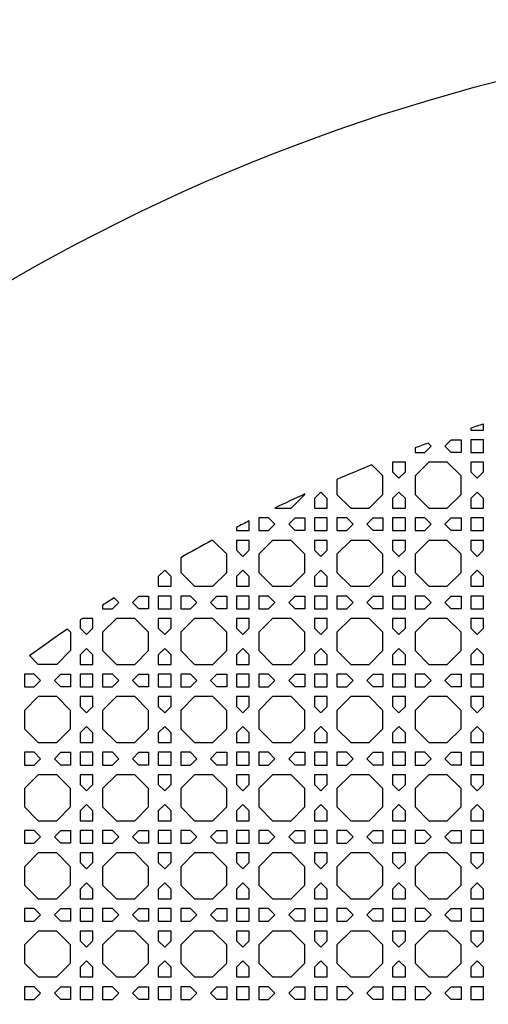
# Model space of a CAD drawing. Header units: millimetres. Extents: x 1204 to 5247, y 17 to 1217.
# Tile 35 of 53: x 4350 to 4494, y 914 to 1217. Entities that reach past the tile are written whole.
import ezdxf

# ---------------------------------------------------------------- set-up
doc = ezdxf.new("R2010")
doc.units = ezdxf.units.MM
doc.header["$LTSCALE"] = 50
doc.layers.add('PATTERN', color=252, linetype='Continuous', true_color=0x696969)
doc.layers.add('PERIMETRO', color=7, linetype='Continuous', true_color=0x000000)

msp = doc.modelspace()

# ---------------------------------------------------------------- linework, layer by layer
at = {"layer": 'PATTERN'}
for points in [[(4488.54, 1091.34), (4488.54, 1090.8), (4492.45, 1090.8), (4492.45, 1092.63)], [(4471.41, 1085.28), (4471.41, 1083.9), (4474.4, 1083.9), (4476.35, 1085.85), (4475.43, 1086.77)], [(4447.36, 1075.56), (4447.36, 1071), (4451.6, 1066.76), (4457.26, 1066.76), (4461.5, 1071), (4461.5, 1076.66), (4458.09, 1080.07)], [(4428.25, 1066.76), (4433.22, 1066.76), (4437.46, 1071), (4437.46, 1071.12)], [(4416.42, 1060.82), (4416.42, 1059.85), (4420.32, 1059.85), (4420.32, 1062.82)], [(4399.28, 1051.49), (4399.28, 1046.96), (4403.52, 1042.72), (4409.18, 1042.72), (4413.42, 1046.96), (4413.42, 1052.62), (4409.18, 1056.85), (4408.94, 1056.85)], [(4375.24, 1036.89), (4375.24, 1035.81), (4378.23, 1035.81), (4380.19, 1037.77), (4378.79, 1039.16)], [(4368.33, 1032.34), (4368.33, 1029.82), (4370.29, 1027.87), (4372.24, 1029.82), (4372.24, 1032.81), (4369.04, 1032.81)], [(4364.3, 1029.61), (4365.33, 1028.58), (4365.33, 1022.91), (4361.1, 1018.68), (4355.43, 1018.68), (4352.69, 1021.42)]]:
    msp.add_lwpolyline(points, dxfattribs=at)
for points in [[(4485.54, 1083.9), (4482.55, 1083.9), (4480.59, 1085.85), (4482.55, 1087.8), (4485.54, 1087.8)], [(4492.45, 1083.9), (4492.45, 1087.8), (4488.54, 1087.8), (4488.54, 1083.9)], [(4468.41, 1077.9), (4468.41, 1080.9), (4464.5, 1080.9), (4464.5, 1077.9), (4466.45, 1075.95)], [(4475.64, 1080.9), (4471.41, 1076.66), (4471.41, 1071), (4475.64, 1066.76), (4481.31, 1066.76), (4485.54, 1071), (4485.54, 1076.66), (4481.31, 1080.9)], [(4492.45, 1077.9), (4492.45, 1080.9), (4488.54, 1080.9), (4488.54, 1077.9), (4490.49, 1075.95)], [(4440.46, 1069.75), (4440.46, 1066.76), (4444.36, 1066.76), (4444.36, 1069.75), (4442.41, 1071.71)], [(4468.41, 1066.76), (4468.41, 1069.75), (4466.45, 1071.71), (4464.5, 1069.75), (4464.5, 1066.76)], [(4492.45, 1066.76), (4492.45, 1069.75), (4490.49, 1071.71), (4488.54, 1069.75), (4488.54, 1066.76)], [(4426.32, 1063.76), (4423.32, 1063.76), (4423.32, 1059.85), (4426.32, 1059.85), (4428.27, 1061.81)], [(4437.46, 1059.85), (4434.46, 1059.85), (4432.51, 1061.81), (4434.46, 1063.76), (4437.46, 1063.76)], [(4440.46, 1063.76), (4440.46, 1059.85), (4444.36, 1059.85), (4444.36, 1063.76)], [(4450.36, 1063.76), (4447.36, 1063.76), (4447.36, 1059.85), (4450.36, 1059.85), (4452.31, 1061.81)], [(4461.5, 1059.85), (4458.51, 1059.85), (4456.55, 1061.81), (4458.51, 1063.76), (4461.5, 1063.76)], [(4464.5, 1063.76), (4464.5, 1059.85), (4468.41, 1059.85), (4468.41, 1063.76)], [(4474.4, 1063.76), (4471.41, 1063.76), (4471.41, 1059.85), (4474.4, 1059.85), (4476.35, 1061.81)], [(4485.54, 1059.85), (4482.55, 1059.85), (4480.59, 1061.81), (4482.55, 1063.76), (4485.54, 1063.76)], [(4492.45, 1059.85), (4492.45, 1063.76), (4488.54, 1063.76), (4488.54, 1059.85)], [(4420.32, 1053.86), (4420.32, 1056.85), (4416.42, 1056.85), (4416.42, 1053.86), (4418.37, 1051.91)], [(4427.56, 1056.85), (4423.32, 1052.62), (4423.32, 1046.96), (4427.56, 1042.72), (4433.22, 1042.72), (4437.46, 1046.96), (4437.46, 1052.62), (4433.22, 1056.85)], [(4444.36, 1053.86), (4444.36, 1056.85), (4440.46, 1056.85), (4440.46, 1053.86), (4442.41, 1051.91)], [(4451.6, 1056.85), (4447.36, 1052.62), (4447.36, 1046.96), (4451.6, 1042.72), (4457.26, 1042.72), (4461.5, 1046.96), (4461.5, 1052.62), (4457.26, 1056.85)], [(4468.41, 1053.86), (4468.41, 1056.85), (4464.5, 1056.85), (4464.5, 1053.86), (4466.45, 1051.91)], [(4475.64, 1056.85), (4471.41, 1052.62), (4471.41, 1046.96), (4475.64, 1042.72), (4481.31, 1042.72), (4485.54, 1046.96), (4485.54, 1052.62), (4481.31, 1056.85)], [(4492.45, 1053.86), (4492.45, 1056.85), (4488.54, 1056.85), (4488.54, 1053.86), (4490.49, 1051.91)], [(4392.37, 1045.71), (4392.37, 1042.72), (4396.28, 1042.72), (4396.28, 1045.71), (4394.33, 1047.67)], [(4416.42, 1045.71), (4416.42, 1042.72), (4420.32, 1042.72), (4420.32, 1045.71), (4418.37, 1047.67)], [(4440.46, 1045.71), (4440.46, 1042.72), (4444.36, 1042.72), (4444.36, 1045.71), (4442.41, 1047.67)], [(4464.5, 1045.71), (4464.5, 1042.72), (4468.41, 1042.72), (4468.41, 1045.71), (4466.45, 1047.67)], [(4488.54, 1045.71), (4488.54, 1042.72), (4492.45, 1042.72), (4492.45, 1045.71), (4490.49, 1047.67)], [(4389.37, 1035.81), (4386.38, 1035.81), (4384.43, 1037.77), (4386.38, 1039.72), (4389.37, 1039.72)], [(4392.37, 1039.72), (4392.37, 1035.81), (4396.28, 1035.81), (4396.28, 1039.72)], [(4402.27, 1039.72), (4399.28, 1039.72), (4399.28, 1035.81), (4402.27, 1035.81), (4404.23, 1037.77)], [(4413.42, 1035.81), (4410.42, 1035.81), (4408.47, 1037.77), (4410.42, 1039.72), (4413.42, 1039.72)], [(4416.42, 1039.72), (4416.42, 1035.81), (4420.32, 1035.81), (4420.32, 1039.72)], [(4426.32, 1039.72), (4423.32, 1039.72), (4423.32, 1035.81), (4426.32, 1035.81), (4428.27, 1037.77)], [(4437.46, 1035.81), (4434.46, 1035.81), (4432.51, 1037.77), (4434.46, 1039.72), (4437.46, 1039.72)], [(4440.46, 1039.72), (4440.46, 1035.81), (4444.36, 1035.81), (4444.36, 1039.72)], [(4450.36, 1039.72), (4447.36, 1039.72), (4447.36, 1035.81), (4450.36, 1035.81), (4452.31, 1037.77)], [(4461.5, 1035.81), (4458.51, 1035.81), (4456.55, 1037.77), (4458.51, 1039.72), (4461.5, 1039.72)], [(4464.5, 1039.72), (4464.5, 1035.81), (4468.41, 1035.81), (4468.41, 1039.72)], [(4474.4, 1039.72), (4471.41, 1039.72), (4471.41, 1035.81), (4474.4, 1035.81), (4476.35, 1037.77)], [(4485.54, 1035.81), (4482.55, 1035.81), (4480.59, 1037.77), (4482.55, 1039.72), (4485.54, 1039.72)], [(4492.45, 1035.81), (4492.45, 1039.72), (4488.54, 1039.72), (4488.54, 1035.81)], [(4379.48, 1032.81), (4375.24, 1028.58), (4375.24, 1022.91), (4379.48, 1018.68), (4385.14, 1018.68), (4389.37, 1022.91), (4389.37, 1028.58), (4385.14, 1032.81)], [(4396.28, 1029.82), (4396.28, 1032.81), (4392.37, 1032.81), (4392.37, 1029.82), (4394.33, 1027.87)], [(4403.52, 1032.81), (4399.28, 1028.58), (4399.28, 1022.91), (4403.52, 1018.68), (4409.18, 1018.68), (4413.42, 1022.91), (4413.42, 1028.58), (4409.18, 1032.81)], [(4420.32, 1029.82), (4420.32, 1032.81), (4416.42, 1032.81), (4416.42, 1029.82), (4418.37, 1027.87)], [(4427.56, 1032.81), (4423.32, 1028.58), (4423.32, 1022.91), (4427.56, 1018.68), (4433.22, 1018.68), (4437.46, 1022.91), (4437.46, 1028.58), (4433.22, 1032.81)], [(4444.36, 1029.82), (4444.36, 1032.81), (4440.46, 1032.81), (4440.46, 1029.82), (4442.41, 1027.87)], [(4451.6, 1032.81), (4447.36, 1028.58), (4447.36, 1022.91), (4451.6, 1018.68), (4457.26, 1018.68), (4461.5, 1022.91), (4461.5, 1028.58), (4457.26, 1032.81)], [(4468.41, 1029.82), (4468.41, 1032.81), (4464.5, 1032.81), (4464.5, 1029.82), (4466.45, 1027.87)], [(4475.64, 1032.81), (4471.41, 1028.58), (4471.41, 1022.91), (4475.64, 1018.68), (4481.31, 1018.68), (4485.54, 1022.91), (4485.54, 1028.58), (4481.31, 1032.81)], [(4492.45, 1029.82), (4492.45, 1032.81), (4488.54, 1032.81), (4488.54, 1029.82), (4490.49, 1027.87)], [(4368.33, 1021.67), (4368.33, 1018.68), (4372.24, 1018.68), (4372.24, 1021.67), (4370.29, 1023.62)], [(4392.37, 1021.67), (4392.37, 1018.68), (4396.28, 1018.68), (4396.28, 1021.67), (4394.33, 1023.62)], [(4416.42, 1021.67), (4416.42, 1018.68), (4420.32, 1018.68), (4420.32, 1021.67), (4418.37, 1023.62)], [(4440.46, 1021.67), (4440.46, 1018.68), (4444.36, 1018.68), (4444.36, 1021.67), (4442.41, 1023.62)], [(4464.5, 1021.67), (4464.5, 1018.68), (4468.41, 1018.68), (4468.41, 1021.67), (4466.45, 1023.62)], [(4488.54, 1021.67), (4488.54, 1018.68), (4492.45, 1018.68), (4492.45, 1021.67), (4490.49, 1023.62)], [(4354.19, 1015.68), (4351.2, 1015.68), (4351.2, 1011.77), (4354.19, 1011.77), (4356.14, 1013.72)], [(4365.33, 1011.77), (4362.34, 1011.77), (4360.39, 1013.72), (4362.34, 1015.68), (4365.33, 1015.68)], [(4368.33, 1015.68), (4368.33, 1011.77), (4372.24, 1011.77), (4372.24, 1015.68)], [(4378.23, 1015.68), (4375.24, 1015.68), (4375.24, 1011.77), (4378.23, 1011.77), (4380.19, 1013.72)], [(4389.37, 1011.77), (4386.38, 1011.77), (4384.43, 1013.72), (4386.38, 1015.68), (4389.37, 1015.68)], [(4392.37, 1015.68), (4392.37, 1011.77), (4396.28, 1011.77), (4396.28, 1015.68)], [(4402.27, 1015.68), (4399.28, 1015.68), (4399.28, 1011.77), (4402.27, 1011.77), (4404.23, 1013.72)], [(4413.42, 1011.77), (4410.42, 1011.77), (4408.47, 1013.72), (4410.42, 1015.68), (4413.42, 1015.68)], [(4416.42, 1015.68), (4416.42, 1011.77), (4420.32, 1011.77), (4420.32, 1015.68)], [(4426.32, 1015.68), (4423.32, 1015.68), (4423.32, 1011.77), (4426.32, 1011.77), (4428.27, 1013.72)], [(4437.46, 1011.77), (4434.46, 1011.77), (4432.51, 1013.72), (4434.46, 1015.68), (4437.46, 1015.68)], [(4440.46, 1015.68), (4440.46, 1011.77), (4444.36, 1011.77), (4444.36, 1015.68)], [(4450.36, 1015.68), (4447.36, 1015.68), (4447.36, 1011.77), (4450.36, 1011.77), (4452.31, 1013.72)], [(4461.5, 1011.77), (4458.51, 1011.77), (4456.55, 1013.72), (4458.51, 1015.68), (4461.5, 1015.68)], [(4464.5, 1015.68), (4464.5, 1011.77), (4468.41, 1011.77), (4468.41, 1015.68)], [(4474.4, 1015.68), (4471.41, 1015.68), (4471.41, 1011.77), (4474.4, 1011.77), (4476.35, 1013.72)], [(4485.54, 1011.77), (4482.55, 1011.77), (4480.59, 1013.72), (4482.55, 1015.68), (4485.54, 1015.68)], [(4492.45, 1011.77), (4492.45, 1015.68), (4488.54, 1015.68), (4488.54, 1011.77)], [(4355.43, 1008.77), (4351.2, 1004.54), (4351.2, 998.87), (4355.43, 994.64), (4361.1, 994.64), (4365.33, 998.87), (4365.33, 1004.54), (4361.1, 1008.77)], [(4372.24, 1005.78), (4372.24, 1008.77), (4368.33, 1008.77), (4368.33, 1005.78), (4370.29, 1003.83)], [(4379.48, 1008.77), (4375.24, 1004.54), (4375.24, 998.87), (4379.48, 994.64), (4385.14, 994.64), (4389.37, 998.87), (4389.37, 1004.54), (4385.14, 1008.77)], [(4396.28, 1005.78), (4396.28, 1008.77), (4392.37, 1008.77), (4392.37, 1005.78), (4394.33, 1003.83)], [(4403.52, 1008.77), (4399.28, 1004.54), (4399.28, 998.87), (4403.52, 994.64), (4409.18, 994.64), (4413.42, 998.87), (4413.42, 1004.54), (4409.18, 1008.77)], [(4420.32, 1005.78), (4420.32, 1008.77), (4416.42, 1008.77), (4416.42, 1005.78), (4418.37, 1003.83)], [(4427.56, 1008.77), (4423.32, 1004.54), (4423.32, 998.87), (4427.56, 994.64), (4433.22, 994.64), (4437.46, 998.87), (4437.46, 1004.54), (4433.22, 1008.77)], [(4444.36, 1005.78), (4444.36, 1008.77), (4440.46, 1008.77), (4440.46, 1005.78), (4442.41, 1003.83)], [(4451.6, 1008.77), (4447.36, 1004.54), (4447.36, 998.87), (4451.6, 994.64), (4457.26, 994.64), (4461.5, 998.87), (4461.5, 1004.54), (4457.26, 1008.77)], [(4468.41, 1005.78), (4468.41, 1008.77), (4464.5, 1008.77), (4464.5, 1005.78), (4466.45, 1003.83)], [(4475.64, 1008.77), (4471.41, 1004.54), (4471.41, 998.87), (4475.64, 994.64), (4481.31, 994.64), (4485.54, 998.87), (4485.54, 1004.54), (4481.31, 1008.77)], [(4492.45, 1005.78), (4492.45, 1008.77), (4488.54, 1008.77), (4488.54, 1005.78), (4490.49, 1003.83)], [(4368.33, 997.63), (4368.33, 994.64), (4372.24, 994.64), (4372.24, 997.63), (4370.29, 999.58)], [(4392.37, 997.63), (4392.37, 994.64), (4396.28, 994.64), (4396.28, 997.63), (4394.33, 999.58)], [(4416.42, 997.63), (4416.42, 994.64), (4420.32, 994.64), (4420.32, 997.63), (4418.37, 999.58)], [(4440.46, 997.63), (4440.46, 994.64), (4444.36, 994.64), (4444.36, 997.63), (4442.41, 999.58)], [(4464.5, 997.63), (4464.5, 994.64), (4468.41, 994.64), (4468.41, 997.63), (4466.45, 999.58)], [(4488.54, 997.63), (4488.54, 994.64), (4492.45, 994.64), (4492.45, 997.63), (4490.49, 999.58)], [(4354.19, 991.64), (4351.2, 991.64), (4351.2, 987.73), (4354.19, 987.73), (4356.14, 989.68)], [(4365.33, 987.73), (4362.34, 987.73), (4360.39, 989.68), (4362.34, 991.64), (4365.33, 991.64)], [(4368.33, 991.64), (4368.33, 987.73), (4372.24, 987.73), (4372.24, 991.64)], [(4378.23, 991.64), (4375.24, 991.64), (4375.24, 987.73), (4378.23, 987.73), (4380.19, 989.68)], [(4389.37, 987.73), (4386.38, 987.73), (4384.43, 989.68), (4386.38, 991.64), (4389.37, 991.64)], [(4392.37, 991.64), (4392.37, 987.73), (4396.28, 987.73), (4396.28, 991.64)], [(4402.27, 991.64), (4399.28, 991.64), (4399.28, 987.73), (4402.27, 987.73), (4404.23, 989.68)], [(4413.42, 987.73), (4410.42, 987.73), (4408.47, 989.68), (4410.42, 991.64), (4413.42, 991.64)], [(4416.42, 991.64), (4416.42, 987.73), (4420.32, 987.73), (4420.32, 991.64)], [(4426.32, 991.64), (4423.32, 991.64), (4423.32, 987.73), (4426.32, 987.73), (4428.27, 989.68)], [(4437.46, 987.73), (4434.46, 987.73), (4432.51, 989.68), (4434.46, 991.64), (4437.46, 991.64)], [(4440.46, 991.64), (4440.46, 987.73), (4444.36, 987.73), (4444.36, 991.64)], [(4450.36, 991.64), (4447.36, 991.64), (4447.36, 987.73), (4450.36, 987.73), (4452.31, 989.68)], [(4461.5, 987.73), (4458.51, 987.73), (4456.55, 989.68), (4458.51, 991.64), (4461.5, 991.64)], [(4464.5, 991.64), (4464.5, 987.73), (4468.41, 987.73), (4468.41, 991.64)], [(4474.4, 991.64), (4471.41, 991.64), (4471.41, 987.73), (4474.4, 987.73), (4476.35, 989.68)], [(4485.54, 987.73), (4482.55, 987.73), (4480.59, 989.68), (4482.55, 991.64), (4485.54, 991.64)], [(4492.45, 987.73), (4492.45, 991.64), (4488.54, 991.64), (4488.54, 987.73)], [(4355.43, 984.73), (4351.2, 980.49), (4351.2, 974.83), (4355.43, 970.59), (4361.1, 970.59), (4365.33, 974.83), (4365.33, 980.49), (4361.1, 984.73)], [(4372.24, 981.74), (4372.24, 984.73), (4368.33, 984.73), (4368.33, 981.74), (4370.29, 979.78)], [(4379.48, 984.73), (4375.24, 980.49), (4375.24, 974.83), (4379.48, 970.59), (4385.14, 970.59), (4389.37, 974.83), (4389.37, 980.49), (4385.14, 984.73)], [(4396.28, 981.74), (4396.28, 984.73), (4392.37, 984.73), (4392.37, 981.74), (4394.33, 979.78)], [(4403.52, 984.73), (4399.28, 980.49), (4399.28, 974.83), (4403.52, 970.59), (4409.18, 970.59), (4413.42, 974.83), (4413.42, 980.49), (4409.18, 984.73)], [(4420.32, 981.74), (4420.32, 984.73), (4416.42, 984.73), (4416.42, 981.74), (4418.37, 979.78)], [(4427.56, 984.73), (4423.32, 980.49), (4423.32, 974.83), (4427.56, 970.59), (4433.22, 970.59), (4437.46, 974.83), (4437.46, 980.49), (4433.22, 984.73)], [(4444.36, 981.74), (4444.36, 984.73), (4440.46, 984.73), (4440.46, 981.74), (4442.41, 979.78)], [(4451.6, 984.73), (4447.36, 980.49), (4447.36, 974.83), (4451.6, 970.59), (4457.26, 970.59), (4461.5, 974.83), (4461.5, 980.49), (4457.26, 984.73)], [(4468.41, 981.74), (4468.41, 984.73), (4464.5, 984.73), (4464.5, 981.74), (4466.45, 979.78)], [(4475.64, 984.73), (4471.41, 980.49), (4471.41, 974.83), (4475.64, 970.59), (4481.31, 970.59), (4485.54, 974.83), (4485.54, 980.49), (4481.31, 984.73)], [(4492.45, 981.74), (4492.45, 984.73), (4488.54, 984.73), (4488.54, 981.74), (4490.49, 979.78)], [(4368.33, 973.59), (4368.33, 970.59), (4372.24, 970.59), (4372.24, 973.59), (4370.29, 975.54)], [(4392.37, 973.59), (4392.37, 970.59), (4396.28, 970.59), (4396.28, 973.59), (4394.33, 975.54)], [(4416.42, 973.59), (4416.42, 970.59), (4420.32, 970.59), (4420.32, 973.59), (4418.37, 975.54)], [(4440.46, 973.59), (4440.46, 970.59), (4444.36, 970.59), (4444.36, 973.59), (4442.41, 975.54)], [(4464.5, 973.59), (4464.5, 970.59), (4468.41, 970.59), (4468.41, 973.59), (4466.45, 975.54)], [(4488.54, 973.59), (4488.54, 970.59), (4492.45, 970.59), (4492.45, 973.59), (4490.49, 975.54)], [(4354.19, 967.59), (4351.2, 967.59), (4351.2, 963.69), (4354.19, 963.69), (4356.14, 965.64)], [(4365.33, 963.69), (4362.34, 963.69), (4360.39, 965.64), (4362.34, 967.59), (4365.33, 967.59)], [(4368.33, 967.59), (4368.33, 963.69), (4372.24, 963.69), (4372.24, 967.59)], [(4378.23, 967.59), (4375.24, 967.59), (4375.24, 963.69), (4378.23, 963.69), (4380.19, 965.64)], [(4389.37, 963.69), (4386.38, 963.69), (4384.43, 965.64), (4386.38, 967.59), (4389.37, 967.59)], [(4392.37, 967.59), (4392.37, 963.69), (4396.28, 963.69), (4396.28, 967.59)], [(4402.27, 967.59), (4399.28, 967.59), (4399.28, 963.69), (4402.27, 963.69), (4404.23, 965.64)], [(4413.42, 963.69), (4410.42, 963.69), (4408.47, 965.64), (4410.42, 967.59), (4413.42, 967.59)], [(4416.42, 967.59), (4416.42, 963.69), (4420.32, 963.69), (4420.32, 967.59)], [(4426.32, 967.59), (4423.32, 967.59), (4423.32, 963.69), (4426.32, 963.69), (4428.27, 965.64)], [(4437.46, 963.69), (4434.46, 963.69), (4432.51, 965.64), (4434.46, 967.59), (4437.46, 967.59)], [(4440.46, 967.59), (4440.46, 963.69), (4444.36, 963.69), (4444.36, 967.59)], [(4450.36, 967.59), (4447.36, 967.59), (4447.36, 963.69), (4450.36, 963.69), (4452.31, 965.64)], [(4461.5, 963.69), (4458.51, 963.69), (4456.55, 965.64), (4458.51, 967.59), (4461.5, 967.59)], [(4464.5, 967.59), (4464.5, 963.69), (4468.41, 963.69), (4468.41, 967.59)], [(4474.4, 967.59), (4471.41, 967.59), (4471.41, 963.69), (4474.4, 963.69), (4476.35, 965.64)], [(4485.54, 963.69), (4482.55, 963.69), (4480.59, 965.64), (4482.55, 967.59), (4485.54, 967.59)], [(4492.45, 963.69), (4492.45, 967.59), (4488.54, 967.59), (4488.54, 963.69)], [(4355.43, 960.69), (4351.2, 956.45), (4351.2, 950.79), (4355.43, 946.55), (4361.1, 946.55), (4365.33, 950.79), (4365.33, 956.45), (4361.1, 960.69)], [(4372.24, 957.69), (4372.24, 960.69), (4368.33, 960.69), (4368.33, 957.69), (4370.29, 955.74)], [(4379.48, 960.69), (4375.24, 956.45), (4375.24, 950.79), (4379.48, 946.55), (4385.14, 946.55), (4389.37, 950.79), (4389.37, 956.45), (4385.14, 960.69)], [(4396.28, 957.69), (4396.28, 960.69), (4392.37, 960.69), (4392.37, 957.69), (4394.33, 955.74)], [(4403.52, 960.69), (4399.28, 956.45), (4399.28, 950.79), (4403.52, 946.55), (4409.18, 946.55), (4413.42, 950.79), (4413.42, 956.45), (4409.18, 960.69)], [(4420.32, 957.69), (4420.32, 960.69), (4416.42, 960.69), (4416.42, 957.69), (4418.37, 955.74)], [(4427.56, 960.69), (4423.32, 956.45), (4423.32, 950.79), (4427.56, 946.55), (4433.22, 946.55), (4437.46, 950.79), (4437.46, 956.45), (4433.22, 960.69)], [(4444.36, 957.69), (4444.36, 960.69), (4440.46, 960.69), (4440.46, 957.69), (4442.41, 955.74)], [(4451.6, 960.69), (4447.36, 956.45), (4447.36, 950.79), (4451.6, 946.55), (4457.26, 946.55), (4461.5, 950.79), (4461.5, 956.45), (4457.26, 960.69)], [(4468.41, 957.69), (4468.41, 960.69), (4464.5, 960.69), (4464.5, 957.69), (4466.45, 955.74)], [(4475.64, 960.69), (4471.41, 956.45), (4471.41, 950.79), (4475.64, 946.55), (4481.31, 946.55), (4485.54, 950.79), (4485.54, 956.45), (4481.31, 960.69)], [(4492.45, 957.69), (4492.45, 960.69), (4488.54, 960.69), (4488.54, 957.69), (4490.49, 955.74)], [(4368.33, 949.55), (4368.33, 946.55), (4372.24, 946.55), (4372.24, 949.55), (4370.29, 951.5)], [(4392.37, 949.55), (4392.37, 946.55), (4396.28, 946.55), (4396.28, 949.55), (4394.33, 951.5)], [(4416.42, 949.55), (4416.42, 946.55), (4420.32, 946.55), (4420.32, 949.55), (4418.37, 951.5)], [(4440.46, 949.55), (4440.46, 946.55), (4444.36, 946.55), (4444.36, 949.55), (4442.41, 951.5)], [(4464.5, 949.55), (4464.5, 946.55), (4468.41, 946.55), (4468.41, 949.55), (4466.45, 951.5)], [(4488.54, 949.55), (4488.54, 946.55), (4492.45, 946.55), (4492.45, 949.55), (4490.49, 951.5)], [(4354.19, 943.55), (4351.2, 943.55), (4351.2, 939.65), (4354.19, 939.65), (4356.14, 941.6)], [(4365.33, 939.65), (4362.34, 939.65), (4360.39, 941.6), (4362.34, 943.55), (4365.33, 943.55)], [(4368.33, 943.55), (4368.33, 939.65), (4372.24, 939.65), (4372.24, 943.55)], [(4378.23, 943.55), (4375.24, 943.55), (4375.24, 939.65), (4378.23, 939.65), (4380.19, 941.6)], [(4389.37, 939.65), (4386.38, 939.65), (4384.43, 941.6), (4386.38, 943.55), (4389.37, 943.55)], [(4392.37, 943.55), (4392.37, 939.65), (4396.28, 939.65), (4396.28, 943.55)], [(4402.27, 943.55), (4399.28, 943.55), (4399.28, 939.65), (4402.27, 939.65), (4404.23, 941.6)], [(4413.42, 939.65), (4410.42, 939.65), (4408.47, 941.6), (4410.42, 943.55), (4413.42, 943.55)], [(4416.42, 943.55), (4416.42, 939.65), (4420.32, 939.65), (4420.32, 943.55)], [(4426.32, 943.55), (4423.32, 943.55), (4423.32, 939.65), (4426.32, 939.65), (4428.27, 941.6)], [(4437.46, 939.65), (4434.46, 939.65), (4432.51, 941.6), (4434.46, 943.55), (4437.46, 943.55)], [(4440.46, 943.55), (4440.46, 939.65), (4444.36, 939.65), (4444.36, 943.55)], [(4450.36, 943.55), (4447.36, 943.55), (4447.36, 939.65), (4450.36, 939.65), (4452.31, 941.6)], [(4461.5, 939.65), (4458.51, 939.65), (4456.55, 941.6), (4458.51, 943.55), (4461.5, 943.55)], [(4464.5, 943.55), (4464.5, 939.65), (4468.41, 939.65), (4468.41, 943.55)], [(4474.4, 943.55), (4471.41, 943.55), (4471.41, 939.65), (4474.4, 939.65), (4476.35, 941.6)], [(4485.54, 939.65), (4482.55, 939.65), (4480.59, 941.6), (4482.55, 943.55), (4485.54, 943.55)], [(4492.45, 939.65), (4492.45, 943.55), (4488.54, 943.55), (4488.54, 939.65)], [(4355.43, 936.65), (4351.2, 932.41), (4351.2, 926.75), (4355.43, 922.51), (4361.1, 922.51), (4365.33, 926.75), (4365.33, 932.41), (4361.1, 936.65)], [(4372.24, 933.65), (4372.24, 936.65), (4368.33, 936.65), (4368.33, 933.65), (4370.29, 931.7)], [(4379.48, 936.65), (4375.24, 932.41), (4375.24, 926.75), (4379.48, 922.51), (4385.14, 922.51), (4389.37, 926.75), (4389.37, 932.41), (4385.14, 936.65)], [(4396.28, 933.65), (4396.28, 936.65), (4392.37, 936.65), (4392.37, 933.65), (4394.33, 931.7)], [(4403.52, 936.65), (4399.28, 932.41), (4399.28, 926.75), (4403.52, 922.51), (4409.18, 922.51), (4413.42, 926.75), (4413.42, 932.41), (4409.18, 936.65)], [(4420.32, 933.65), (4420.32, 936.65), (4416.42, 936.65), (4416.42, 933.65), (4418.37, 931.7)], [(4427.56, 936.65), (4423.32, 932.41), (4423.32, 926.75), (4427.56, 922.51), (4433.22, 922.51), (4437.46, 926.75), (4437.46, 932.41), (4433.22, 936.65)], [(4444.36, 933.65), (4444.36, 936.65), (4440.46, 936.65), (4440.46, 933.65), (4442.41, 931.7)], [(4451.6, 936.65), (4447.36, 932.41), (4447.36, 926.75), (4451.6, 922.51), (4457.26, 922.51), (4461.5, 926.75), (4461.5, 932.41), (4457.26, 936.65)], [(4468.41, 933.65), (4468.41, 936.65), (4464.5, 936.65), (4464.5, 933.65), (4466.45, 931.7)], [(4475.64, 936.65), (4471.41, 932.41), (4471.41, 926.75), (4475.64, 922.51), (4481.31, 922.51), (4485.54, 926.75), (4485.54, 932.41), (4481.31, 936.65)], [(4492.45, 933.65), (4492.45, 936.65), (4488.54, 936.65), (4488.54, 933.65), (4490.49, 931.7)], [(4368.33, 925.5), (4368.33, 922.51), (4372.24, 922.51), (4372.24, 925.5), (4370.29, 927.46)], [(4392.37, 925.5), (4392.37, 922.51), (4396.28, 922.51), (4396.28, 925.5), (4394.33, 927.46)], [(4416.42, 925.5), (4416.42, 922.51), (4420.32, 922.51), (4420.32, 925.5), (4418.37, 927.46)], [(4440.46, 925.5), (4440.46, 922.51), (4444.36, 922.51), (4444.36, 925.5), (4442.41, 927.46)], [(4464.5, 925.5), (4464.5, 922.51), (4468.41, 922.51), (4468.41, 925.5), (4466.45, 927.46)], [(4488.54, 925.5), (4488.54, 922.51), (4492.45, 922.51), (4492.45, 925.5), (4490.49, 927.46)], [(4354.19, 919.51), (4351.2, 919.51), (4351.2, 915.61), (4354.19, 915.61), (4356.14, 917.56)], [(4365.33, 915.61), (4362.34, 915.61), (4360.39, 917.56), (4362.34, 919.51), (4365.33, 919.51)], [(4368.33, 919.51), (4368.33, 915.61), (4372.24, 915.61), (4372.24, 919.51)], [(4378.23, 919.51), (4375.24, 919.51), (4375.24, 915.61), (4378.23, 915.61), (4380.19, 917.56)], [(4389.37, 915.61), (4386.38, 915.61), (4384.43, 917.56), (4386.38, 919.51), (4389.37, 919.51)], [(4392.37, 919.51), (4392.37, 915.61), (4396.28, 915.61), (4396.28, 919.51)], [(4402.27, 919.51), (4399.28, 919.51), (4399.28, 915.61), (4402.27, 915.61), (4404.23, 917.56)], [(4413.42, 915.61), (4410.42, 915.61), (4408.47, 917.56), (4410.42, 919.51), (4413.42, 919.51)], [(4416.42, 919.51), (4416.42, 915.61), (4420.32, 915.61), (4420.32, 919.51)], [(4426.32, 919.51), (4423.32, 919.51), (4423.32, 915.61), (4426.32, 915.61), (4428.27, 917.56)], [(4437.46, 915.61), (4434.46, 915.61), (4432.51, 917.56), (4434.46, 919.51), (4437.46, 919.51)], [(4440.46, 919.51), (4440.46, 915.61), (4444.36, 915.61), (4444.36, 919.51)], [(4450.36, 919.51), (4447.36, 919.51), (4447.36, 915.61), (4450.36, 915.61), (4452.31, 917.56)], [(4461.5, 915.61), (4458.51, 915.61), (4456.55, 917.56), (4458.51, 919.51), (4461.5, 919.51)], [(4464.5, 919.51), (4464.5, 915.61), (4468.41, 915.61), (4468.41, 919.51)], [(4474.4, 919.51), (4471.41, 919.51), (4471.41, 915.61), (4474.4, 915.61), (4476.35, 917.56)], [(4485.54, 915.61), (4482.55, 915.61), (4480.59, 917.56), (4482.55, 919.51), (4485.54, 919.51)], [(4492.45, 915.61), (4492.45, 919.51), (4488.54, 919.51), (4488.54, 915.61)]]:
    msp.add_lwpolyline(points, close=True, dxfattribs=at)
for start, end in [(107.977, 108.4482), (110.0391, 110.5312), (112.1699, 113.5033), (114.7471, 115.9147), (116.9289, 117.4321), (118.4018, 119.6676), (122.4084, 122.8916), (123.7417, 123.8391)]:
    msp.add_arc((4646.76, 617.04), 500, start, end, dxfattribs=at)
at = {"layer": 'PATTERN', "extrusion": (0, 0, -1)}
msp.add_arc((-4646.76, 617.04), 500, 53.9748, 55.6028, dxfattribs=at)
at = {"layer": 'PERIMETRO'}
msp.add_circle((4646.76, 617.04), 600, dxfattribs=at)

doc.saveas('drawing.dxf')
